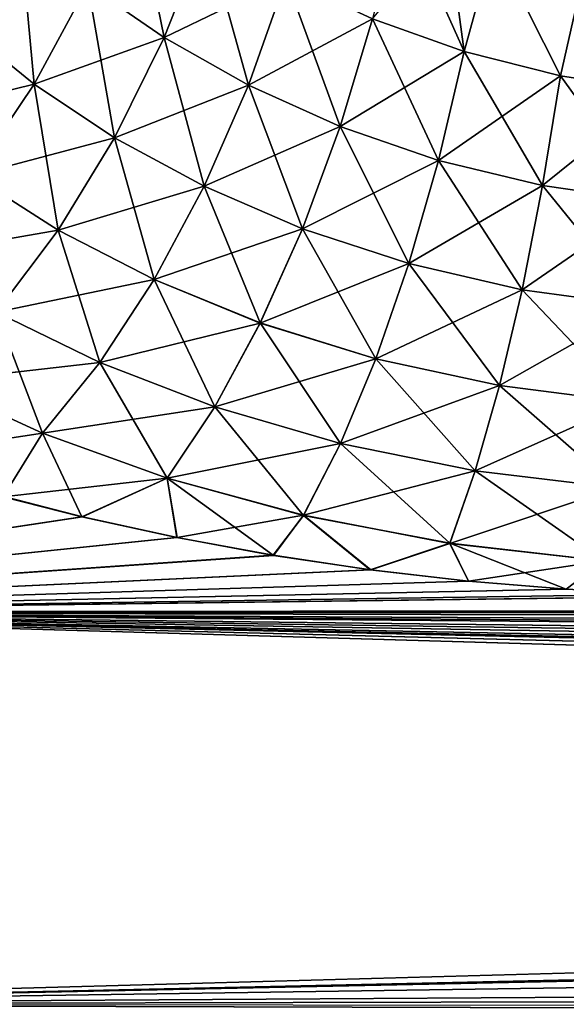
# Model space of a CAD drawing. Header units: metres. Extents: x -37.4 to 37.6, y -35 to 35.
# Tile 199 of 256: x -35.2 to -34, y 13.9 to 16. Entities that reach past the tile are written whole.
import ezdxf

# ---------------------------------------------------------------- set-up
doc = ezdxf.new("R2010")
doc.units = ezdxf.units.M
doc.layers.add('solid_506616_SW0001', color=7, linetype='CONTINUOUS')

msp = doc.modelspace()

# ---------------------------------------------------------------- linework, layer by layer
at = {"layer": 'solid_506616_SW0001'}
for points in [[(-35.179546, 16.189966, -128.666946), (-35.305302, 16.314333, -128.821793), (-35.297596, 15.983715, -128.653152)], [(-34.943596, 16.29067, -128.519669), (-35.036613, 16.071558, -128.522369), (-34.876675, 15.961366, -128.389938)], [(-34.789291, 16.182589, -128.399536), (-34.943596, 16.29067, -128.519669), (-34.876675, 15.961366, -128.389938)], [(-34.247616, 15.931926, -128.129395), (-34.380363, 16.228516, -128.198135), (-34.440029, 16.000813, -128.202545)], [(-34.247616, 15.931926, -128.129395), (-34.282669, 16.190596, -128.161224), (-34.380363, 16.228516, -128.198135)], [(-35.179554, 16.18996, -143.93306), (-35.036629, 16.071564, -144.077621), (-35.2976, 15.98371, -143.946854)], [(-35.179546, 16.189966, -128.666946), (-35.297596, 15.983715, -128.653152), (-35.149071, 15.863581, -128.494659)], [(-35.036613, 16.071558, -128.522369), (-35.179546, 16.189966, -128.666946), (-35.149071, 15.863581, -128.494659)], [(-34.789303, 16.182596, -144.200455), (-34.876686, 15.961379, -144.210052), (-35.036629, 16.071564, -144.077621)], [(-34.789303, 16.182596, -144.200455), (-34.62109, 16.085184, -144.306763), (-34.876686, 15.961379, -144.210052)], [(-34.789291, 16.182589, -128.399536), (-34.876675, 15.961366, -128.389938), (-34.700047, 15.86167, -128.271683)], [(-34.621086, 16.085194, -128.293228), (-34.789291, 16.182589, -128.399536), (-34.700047, 15.86167, -128.271683)], [(-34.440056, 16.000799, -144.397446), (-34.282402, 16.190489, -144.438873), (-34.24762, 15.931931, -144.470612)], [(-34.247616, 15.931926, -128.129395), (-34.185631, 16.158503, -128.130188), (-34.282669, 16.190596, -128.161224)], [(-34.24762, 15.931931, -144.470612), (-34.282402, 16.190489, -144.438873), (-34.185402, 16.158422, -144.469879)], [(-34.24762, 15.931931, -144.470612), (-34.185402, 16.158422, -144.469879), (-34.045769, 15.880781, -144.52446)], [(-34.045761, 15.880806, -128.075546), (-34.185631, 16.158503, -128.130188), (-34.247616, 15.931926, -128.129395)], [(-34.045761, 15.880806, -128.075546), (-33.994186, 16.110472, -128.084366), (-34.185631, 16.158503, -128.130188)], [(-34.045769, 15.880781, -144.52446), (-34.185402, 16.158422, -144.469879), (-33.994068, 16.110449, -144.515656)], [(-34.045769, 15.880781, -144.52446), (-33.994068, 16.110449, -144.515656), (-33.837181, 15.849221, -144.55748)], [(-33.837193, 15.849214, -128.042526), (-33.994186, 16.110472, -128.084366), (-34.045761, 15.880806, -128.075546)], [(-34.62109, 16.085184, -144.306763), (-34.70005, 15.861661, -144.328323), (-34.876686, 15.961379, -144.210052)], [(-34.62109, 16.085184, -144.306763), (-34.440056, 16.000799, -144.397446), (-34.70005, 15.861661, -144.328323)], [(-34.621086, 16.085194, -128.293228), (-34.700047, 15.86167, -128.271683), (-34.507729, 15.774943, -128.169922)], [(-34.440029, 16.000813, -128.202545), (-34.621086, 16.085194, -128.293228), (-34.507729, 15.774943, -128.169922)], [(-35.036629, 16.071564, -144.077621), (-35.14909, 15.863591, -144.105331), (-35.2976, 15.98371, -143.946854)], [(-35.036629, 16.071564, -144.077621), (-34.876686, 15.961379, -144.210052), (-35.14909, 15.863591, -144.105331)], [(-35.036613, 16.071558, -128.522369), (-35.149071, 15.863581, -128.494659), (-34.980854, 15.751387, -128.348434)], [(-34.876675, 15.961366, -128.389938), (-35.036613, 16.071558, -128.522369), (-34.980854, 15.751387, -128.348434)], [(-34.440056, 16.000799, -144.397446), (-34.507759, 15.774932, -144.430069), (-34.70005, 15.861661, -144.328323)], [(-34.440056, 16.000799, -144.397446), (-34.24762, 15.931931, -144.470612), (-34.507759, 15.774932, -144.430069)], [(-34.440029, 16.000813, -128.202545), (-34.507729, 15.774943, -128.169922), (-34.301334, 15.703894, -128.087219)], [(-34.247616, 15.931926, -128.129395), (-34.440029, 16.000813, -128.202545), (-34.301334, 15.703894, -128.087219)], [(-35.2976, 15.98371, -143.946854), (-35.14909, 15.863591, -144.105331), (-35.434666, 15.793699, -143.988968)], [(-35.149071, 15.863581, -128.494659), (-35.297596, 15.983715, -128.653152), (-35.278141, 15.671979, -128.437225)], [(-34.876686, 15.961379, -144.210052), (-34.980865, 15.751405, -144.251556), (-35.14909, 15.863591, -144.105331)], [(-34.876686, 15.961379, -144.210052), (-34.70005, 15.861661, -144.328323), (-34.980865, 15.751405, -144.251556)], [(-34.876675, 15.961366, -128.389938), (-34.980854, 15.751387, -128.348434), (-34.793076, 15.649508, -128.216949)], [(-34.700047, 15.86167, -128.271683), (-34.876675, 15.961366, -128.389938), (-34.793076, 15.649508, -128.216949)], [(-34.24762, 15.931931, -144.470612), (-34.301338, 15.703904, -144.512787), (-34.507759, 15.774932, -144.430069)], [(-34.24762, 15.931931, -144.470612), (-34.045769, 15.880781, -144.52446), (-34.301338, 15.703904, -144.512787)], [(-34.247616, 15.931926, -128.129395), (-34.301334, 15.703894, -128.087219), (-34.083084, 15.651011, -128.025955)], [(-34.045761, 15.880806, -128.075546), (-34.247616, 15.931926, -128.129395), (-34.083084, 15.651011, -128.025955)], [(-34.045769, 15.880781, -144.52446), (-34.083099, 15.650983, -144.574051), (-34.301338, 15.703904, -144.512787)], [(-34.045769, 15.880781, -144.52446), (-33.837181, 15.849221, -144.55748), (-34.083099, 15.650983, -144.574051)], [(-34.045761, 15.880806, -128.075546), (-34.083084, 15.651011, -128.025955), (-33.856346, 15.61824, -127.98822)], [(-33.837193, 15.849214, -128.042526), (-34.045761, 15.880806, -128.075546), (-33.856346, 15.61824, -127.98822)], [(-35.14909, 15.863591, -144.105331), (-35.27816, 15.671991, -144.16275), (-35.434666, 15.793699, -143.988968)], [(-35.14909, 15.863591, -144.105331), (-34.980865, 15.751405, -144.251556), (-35.27816, 15.671991, -144.16275)], [(-35.149071, 15.863581, -128.494659), (-35.278141, 15.671979, -128.437225), (-35.099201, 15.55794, -128.276062)], [(-34.980854, 15.751387, -128.348434), (-35.149071, 15.863581, -128.494659), (-35.099201, 15.55794, -128.276062)], [(-34.70005, 15.861661, -144.328323), (-34.793079, 15.6495, -144.383041), (-34.980865, 15.751405, -144.251556)], [(-34.70005, 15.861661, -144.328323), (-34.507759, 15.774932, -144.430069), (-34.793079, 15.6495, -144.383041)], [(-34.700047, 15.86167, -128.271683), (-34.793076, 15.649508, -128.216949), (-34.586723, 15.560555, -128.103134)], [(-34.507729, 15.774943, -128.169922), (-34.700047, 15.86167, -128.271683), (-34.586723, 15.560555, -128.103134)], [(-33.837181, 15.849221, -144.55748), (-33.856335, 15.618254, -144.611771), (-34.083099, 15.650983, -144.574051)], [(-34.507759, 15.774932, -144.430069), (-34.586758, 15.560544, -144.496857), (-34.793079, 15.6495, -144.383041)], [(-34.507759, 15.774932, -144.430069), (-34.301338, 15.703904, -144.512787), (-34.586758, 15.560544, -144.496857)], [(-34.507729, 15.774943, -128.169922), (-34.586723, 15.560555, -128.103134), (-34.363537, 15.487452, -128.010101)], [(-34.301334, 15.703894, -128.087219), (-34.507729, 15.774943, -128.169922), (-34.363537, 15.487452, -128.010101)], [(-34.980865, 15.751405, -144.251556), (-35.099213, 15.557962, -144.323929), (-35.27816, 15.671991, -144.16275)], [(-34.980865, 15.751405, -144.251556), (-34.793079, 15.6495, -144.383041), (-35.099213, 15.557962, -144.323929)], [(-34.980854, 15.751387, -128.348434), (-35.099201, 15.55794, -128.276062), (-34.897835, 15.45405, -128.130447)], [(-34.793076, 15.649508, -128.216949), (-34.980854, 15.751387, -128.348434), (-34.897835, 15.45405, -128.130447)], [(-34.301338, 15.703904, -144.512787), (-34.363537, 15.487467, -144.58989), (-34.586758, 15.560544, -144.496857)], [(-34.301338, 15.703904, -144.512787), (-34.083099, 15.650983, -144.574051), (-34.363537, 15.487467, -144.58989)], [(-34.301334, 15.703894, -128.087219), (-34.363537, 15.487452, -128.010101), (-34.126068, 15.432896, -127.940895)], [(-34.083084, 15.651011, -128.025955), (-34.301334, 15.703894, -128.087219), (-34.126068, 15.432896, -127.940895)], [(-35.27816, 15.671991, -144.16275), (-35.099213, 15.557962, -144.323929), (-35.420593, 15.501592, -144.248459)], [(-35.099201, 15.55794, -128.276062), (-35.278141, 15.671979, -128.437225), (-35.228741, 15.385897, -128.174637)], [(-34.793079, 15.6495, -144.383041), (-34.897835, 15.454041, -144.469559), (-35.099213, 15.557962, -144.323929)], [(-34.793076, 15.649508, -128.216949), (-34.897835, 15.45405, -128.130447), (-34.675018, 15.363046, -128.003845)], [(-34.793079, 15.6495, -144.383041), (-34.586758, 15.560544, -144.496857), (-34.897835, 15.454041, -144.469559)], [(-34.586723, 15.560555, -128.103134), (-34.793076, 15.649508, -128.216949), (-34.675018, 15.363046, -128.003845)], [(-34.083099, 15.650983, -144.574051), (-34.126087, 15.432864, -144.659119), (-34.363537, 15.487467, -144.58989)], [(-34.083099, 15.650983, -144.574051), (-33.856335, 15.618254, -144.611771), (-34.126087, 15.432864, -144.659119)], [(-34.083084, 15.651011, -128.025955), (-34.126068, 15.432896, -127.940895), (-33.87833, 15.399006, -127.898117)], [(-33.856346, 15.61824, -127.98822), (-34.083084, 15.651011, -128.025955), (-33.87833, 15.399006, -127.898117)], [(-33.856335, 15.618254, -144.611771), (-33.878323, 15.399025, -144.701874), (-34.126087, 15.432864, -144.659119)], [(-34.586758, 15.560544, -144.496857), (-34.67506, 15.363036, -144.596146), (-34.897835, 15.454041, -144.469559)], [(-34.586758, 15.560544, -144.496857), (-34.363537, 15.487467, -144.58989), (-34.67506, 15.363036, -144.596146)], [(-34.586723, 15.560555, -128.103134), (-34.675018, 15.363046, -128.003845), (-34.432659, 15.288051, -127.899994)], [(-34.363537, 15.487452, -128.010101), (-34.586723, 15.560555, -128.103134), (-34.432659, 15.288051, -127.899994)], [(-35.099213, 15.557962, -144.323929), (-35.228756, 15.385923, -144.425354), (-35.420593, 15.501592, -144.248459)], [(-35.099213, 15.557962, -144.323929), (-34.897835, 15.454041, -144.469559), (-35.228756, 15.385923, -144.425354)], [(-35.099201, 15.55794, -128.276062), (-35.228741, 15.385897, -128.174637), (-35.011681, 15.280218, -128.014328)], [(-34.897835, 15.45405, -128.130447), (-35.099201, 15.55794, -128.276062), (-35.011681, 15.280218, -128.014328)], [(-34.363537, 15.487467, -144.58989), (-34.432659, 15.28807, -144.700012), (-34.67506, 15.363036, -144.596146)], [(-34.363537, 15.487467, -144.58989), (-34.126087, 15.432864, -144.659119), (-34.432659, 15.28807, -144.700012)], [(-34.363537, 15.487452, -128.010101), (-34.432659, 15.288051, -127.899994), (-34.173637, 15.231953, -127.822495)], [(-34.126068, 15.432896, -127.940895), (-34.363537, 15.487452, -128.010101), (-34.173637, 15.231953, -127.822495)], [(-34.897835, 15.454041, -144.469559), (-35.011684, 15.28021, -144.585663), (-35.228756, 15.385923, -144.425354)], [(-34.897835, 15.454041, -144.469559), (-34.67506, 15.363036, -144.596146), (-35.011684, 15.28021, -144.585663)], [(-34.897835, 15.45405, -128.130447), (-35.011681, 15.280218, -128.014328), (-34.770397, 15.187389, -127.87458)], [(-34.675018, 15.363046, -128.003845), (-34.897835, 15.45405, -128.130447), (-34.770397, 15.187389, -127.87458)], [(-34.126087, 15.432864, -144.659119), (-34.173656, 15.231918, -144.777512), (-34.432659, 15.28807, -144.700012)], [(-34.126087, 15.432864, -144.659119), (-33.878323, 15.399025, -144.701874), (-34.173656, 15.231918, -144.777512)], [(-34.126068, 15.432896, -127.940895), (-34.173637, 15.231953, -127.822495), (-33.902596, 15.197033, -127.774498)], [(-33.87833, 15.399006, -127.898117), (-34.126068, 15.432896, -127.940895), (-33.902596, 15.197033, -127.774498)], [(-33.878323, 15.399025, -144.701874), (-33.902584, 15.197057, -144.8255), (-34.173656, 15.231918, -144.777512)], [(-35.228756, 15.385923, -144.425354), (-35.011684, 15.28021, -144.585663), (-35.366222, 15.239619, -144.553253)], [(-35.228741, 15.385897, -128.174637), (-35.366211, 15.23959, -128.046722), (-35.131752, 15.132389, -127.871529)], [(-35.011681, 15.280218, -128.014328), (-35.228741, 15.385897, -128.174637), (-35.131752, 15.132389, -127.871529)], [(-34.67506, 15.363036, -144.596146), (-34.770443, 15.187381, -144.725418), (-35.011684, 15.28021, -144.585663)], [(-34.67506, 15.363036, -144.596146), (-34.432659, 15.28807, -144.700012), (-34.770443, 15.187381, -144.725418)], [(-34.675018, 15.363046, -128.003845), (-34.770397, 15.187389, -127.87458), (-34.506958, 15.110712, -127.759659)], [(-34.432659, 15.288051, -127.899994), (-34.675018, 15.363046, -128.003845), (-34.506958, 15.110712, -127.759659)], [(-35.011684, 15.28021, -144.585663), (-35.131756, 15.132381, -144.72847), (-35.366222, 15.239619, -144.553253)], [(-35.011684, 15.28021, -144.585663), (-34.770443, 15.187381, -144.725418), (-35.131756, 15.132381, -144.72847)], [(-35.011681, 15.280218, -128.014328), (-35.131752, 15.132389, -127.871529), (-34.870457, 15.038011, -127.718575)], [(-34.770397, 15.187389, -127.87458), (-35.011681, 15.280218, -128.014328), (-34.870457, 15.038011, -127.718575)], [(-34.432659, 15.28807, -144.700012), (-34.506958, 15.110735, -144.840332), (-34.770443, 15.187381, -144.725418)], [(-34.432659, 15.28807, -144.700012), (-34.173656, 15.231918, -144.777512), (-34.506958, 15.110735, -144.840332)], [(-34.432659, 15.288051, -127.899994), (-34.506958, 15.110712, -127.759659), (-34.224583, 15.053243, -127.673737)], [(-34.173637, 15.231953, -127.822495), (-34.432659, 15.288051, -127.899994), (-34.224583, 15.053243, -127.673737)], [(-35.131752, 15.132389, -127.871529), (-35.366211, 15.23959, -128.046722), (-35.430302, 15.086758, -127.832367)], [(-35.430294, 15.086777, -144.767624), (-35.366222, 15.239619, -144.553253), (-35.131756, 15.132381, -144.72847)], [(-34.173656, 15.231918, -144.777512), (-34.224606, 15.053206, -144.92627), (-34.506958, 15.110735, -144.840332)], [(-34.173656, 15.231918, -144.777512), (-33.902584, 15.197057, -144.8255), (-34.224606, 15.053206, -144.92627)], [(-34.173637, 15.231953, -127.822495), (-34.224583, 15.053243, -127.673737), (-33.928524, 15.017406, -127.620468)], [(-33.902596, 15.197033, -127.774498), (-34.173637, 15.231953, -127.822495), (-33.928524, 15.017406, -127.620468)], [(-33.902584, 15.197057, -144.8255), (-33.928516, 15.017435, -144.979523), (-34.224606, 15.053206, -144.92627)], [(-34.770443, 15.187381, -144.725418), (-34.870506, 15.038001, -144.881424), (-35.131756, 15.132381, -144.72847)], [(-34.770443, 15.187381, -144.725418), (-34.506958, 15.110735, -144.840332), (-34.870506, 15.038001, -144.881424)], [(-34.770397, 15.187389, -127.87458), (-34.870457, 15.038011, -127.718575), (-34.584568, 14.959902, -127.592636)], [(-34.506958, 15.110712, -127.759659), (-34.770397, 15.187389, -127.87458), (-34.584568, 14.959902, -127.592636)], [(-35.131752, 15.132389, -127.871529), (-35.430302, 15.086758, -127.832367), (-35.213886, 14.998962, -127.679031)], [(-35.430294, 15.086777, -144.767624), (-35.131756, 15.132381, -144.72847), (-35.213913, 14.998965, -144.920959)], [(-35.131756, 15.132381, -144.72847), (-34.870506, 15.038001, -144.881424), (-35.213913, 14.998965, -144.920959)], [(-35.131752, 15.132389, -127.871529), (-35.213886, 14.998962, -127.679031), (-35.048931, 14.957074, -127.60656)], [(-34.870457, 15.038011, -127.718575), (-35.131752, 15.132389, -127.871529), (-35.048931, 14.957074, -127.60656)], [(-34.506958, 15.110735, -144.840332), (-34.584568, 14.959929, -145.007355), (-34.870506, 15.038001, -144.881424)], [(-34.506958, 15.110735, -144.840332), (-34.224606, 15.053206, -144.92627), (-34.584568, 14.959929, -145.007355)], [(-34.506958, 15.110712, -127.759659), (-34.584568, 14.959902, -127.592636), (-34.27763, 14.901267, -127.498383)], [(-34.224583, 15.053243, -127.673737), (-34.506958, 15.110712, -127.759659), (-34.27763, 14.901267, -127.498383)], [(-34.224606, 15.053206, -144.92627), (-34.277657, 14.901228, -145.101624), (-34.584568, 14.959929, -145.007355)], [(-34.224606, 15.053206, -144.92627), (-33.928516, 15.017435, -144.979523), (-34.277657, 14.901228, -145.101624)], [(-34.224583, 15.053243, -127.673737), (-34.27763, 14.901267, -127.498383), (-33.955471, 14.86465, -127.439903)], [(-33.928524, 15.017406, -127.620468), (-34.224583, 15.053243, -127.673737), (-33.955471, 14.86465, -127.439903)], [(-34.870506, 15.038001, -144.881424), (-35.047798, 14.956792, -144.993927), (-35.213913, 14.998965, -144.920959)], [(-34.870457, 15.038011, -127.718575), (-35.048931, 14.957074, -127.60656), (-34.850216, 14.913374, -127.531807)], [(-34.870506, 15.038001, -144.881424), (-34.849121, 14.913145, -145.068588), (-35.047798, 14.956792, -144.993927)], [(-34.870506, 15.038001, -144.881424), (-34.584568, 14.959929, -145.007355), (-34.849121, 14.913145, -145.068588)], [(-34.870457, 15.038011, -127.718575), (-34.850216, 14.913374, -127.531807), (-34.648098, 14.876097, -127.468704)], [(-34.584568, 14.959902, -127.592636), (-34.870457, 15.038011, -127.718575), (-34.648098, 14.876097, -127.468704)], [(-36.375, 14.75635, -145.329956), (-35.242577, 15.006768, -144.907379), (-35.047798, 14.956792, -144.993927)], [(-35.242577, 15.006768, -144.907379), (-35.213913, 14.998965, -144.920959), (-35.047798, 14.956792, -144.993927)], [(-33.928516, 15.017435, -144.979523), (-33.955463, 14.864683, -145.160095), (-34.277657, 14.901228, -145.101624)], [(-35.048931, 14.957074, -127.60656), (-35.213886, 14.998962, -127.679031), (-36.375, 14.756353, -127.27005)], [(-34.850216, 14.913374, -127.531807), (-35.048931, 14.957074, -127.60656), (-36.375, 14.756353, -127.27005)], [(-36.375, 14.75635, -145.329956), (-35.047798, 14.956792, -144.993927), (-34.849121, 14.913145, -145.068588)], [(-34.584568, 14.959929, -145.007355), (-34.647114, 14.87594, -145.131561), (-34.849121, 14.913145, -145.068588)], [(-34.584568, 14.959902, -127.592636), (-34.648098, 14.876097, -127.468704), (-34.444401, 14.845561, -127.417473)], [(-34.584568, 14.959929, -145.007355), (-34.443615, 14.845458, -145.182709), (-34.647114, 14.87594, -145.131561)], [(-34.584568, 14.959929, -145.007355), (-34.277657, 14.901228, -145.101624), (-34.443615, 14.845458, -145.182709)], [(-34.27763, 14.901267, -127.498383), (-34.584568, 14.959902, -127.592636), (-34.444401, 14.845561, -127.417473)], [(-34.648098, 14.876097, -127.468704), (-34.850216, 14.913374, -127.531807), (-36.375, 14.756353, -127.27005)], [(-36.375, 14.75635, -145.329956), (-34.849121, 14.913145, -145.068588), (-34.647114, 14.87594, -145.131561)], [(-34.27763, 14.901267, -127.498383), (-34.444401, 14.845561, -127.417473), (-34.238785, 14.821845, -127.377953)], [(-34.277657, 14.901228, -145.101624), (-34.238262, 14.821783, -145.222153), (-34.443615, 14.845458, -145.182709)], [(-34.277657, 14.901228, -145.101624), (-33.955463, 14.864683, -145.160095), (-34.238262, 14.821783, -145.222153)], [(-34.27763, 14.901267, -127.498383), (-34.238785, 14.821845, -127.377953), (-34.033649, 14.804911, -127.349884)], [(-33.955471, 14.86465, -127.439903), (-34.27763, 14.901267, -127.498383), (-34.033649, 14.804911, -127.349884)], [(-34.444401, 14.845561, -127.417473), (-34.648098, 14.876097, -127.468704), (-36.375, 14.756353, -127.27005)], [(-36.375, 14.75635, -145.329956), (-34.647114, 14.87594, -145.131561), (-34.443615, 14.845458, -145.182709)], [(-33.955463, 14.864683, -145.160095), (-34.033352, 14.80488, -145.250168), (-34.238262, 14.821783, -145.222153)], [(-33.955471, 14.86465, -127.439903), (-34.033649, 14.804911, -127.349884), (-33.82917, 14.794816, -127.333206)], [(-34.238785, 14.821845, -127.377953), (-34.444401, 14.845561, -127.417473), (-36.375, 14.756353, -127.27005)], [(-36.375, 14.75635, -145.329956), (-34.443615, 14.845458, -145.182709), (-34.238262, 14.821783, -145.222153)], [(-34.033649, 14.804911, -127.349884), (-34.238785, 14.821845, -127.377953), (-36.375, 14.756353, -127.27005)], [(-36.375, 14.75635, -145.329956), (-34.238262, 14.821783, -145.222153), (-34.033352, 14.80488, -145.250168)], [(-33.82917, 14.794816, -127.333206), (-34.033649, 14.804911, -127.349884), (-36.375, 14.756353, -127.27005)], [(-36.375, 14.75635, -145.329956), (-34.033352, 14.80488, -145.250168), (-33.829041, 14.794806, -145.266815)], [(-33.625, 14.791615, -127.327927), (-33.82917, 14.794816, -127.333206), (-36.375, 14.756353, -127.27005)], [(-36.375, 14.75635, -145.329956), (-33.829041, 14.794806, -145.266815), (-33.625, 14.791615, -145.272079)], [(-12.078427, 14.791615, -127.327927), (-36.375, 14.756353, -127.27005), (-7.29294, 14.75095, -127.261223)], [(-12.078427, 14.791615, -127.327927), (-33.625, 14.791615, -127.327927), (-36.375, 14.756353, -127.27005)], [(-8.989904, 14.769318, -145.308731), (-36.375, 14.75635, -145.329956), (-33.625, 14.791615, -145.272079)], [(-8.989904, 14.769318, -145.308731), (-9.123505, 14.698009, -145.424606), (-36.375, 14.75635, -145.329956)], [(-36.375, 14.756353, -127.27005), (-36.375, 13.935053, -126.047958), (-7.29294, 14.75095, -127.261223)], [(-10.04161, 13.993785, -146.471725), (-36.375, 13.935046, -146.552048), (-36.375, 14.75635, -145.329956)], [(-9.95612, 14.079544, -146.352676), (-10.04161, 13.993785, -146.471725), (-36.375, 14.75635, -145.329956)], [(-9.870127, 14.160973, -146.237656), (-9.95612, 14.079544, -146.352676), (-36.375, 14.75635, -145.329956)], [(-9.838759, 14.189616, -146.196701), (-9.870127, 14.160973, -146.237656), (-36.375, 14.75635, -145.329956)], [(-9.784248, 14.237877, -146.127151), (-9.838759, 14.189616, -146.196701), (-36.375, 14.75635, -145.329956)], [(-9.697578, 14.31046, -146.021149), (-9.784248, 14.237877, -146.127151), (-36.375, 14.75635, -145.329956)], [(-9.610204, 14.379109, -145.919312), (-9.697578, 14.31046, -146.021149), (-36.375, 14.75635, -145.329956)], [(-9.522358, 14.444195, -145.821304), (-9.610204, 14.379109, -145.919312), (-36.375, 14.75635, -145.329956)], [(-9.39019, 14.535883, -145.680725), (-9.522358, 14.444195, -145.821304), (-36.375, 14.75635, -145.329956)], [(-9.336736, 14.5708, -145.626404), (-9.39019, 14.535883, -145.680725), (-36.375, 14.75635, -145.329956)], [(-9.257171, 14.620405, -145.548447), (-9.336736, 14.5708, -145.626404), (-36.375, 14.75635, -145.329956)], [(-9.123505, 14.698009, -145.424606), (-9.257171, 14.620405, -145.548447), (-36.375, 14.75635, -145.329956)], [(-36.375, 13.935053, -126.047958), (-7.759705, 14.558619, -126.954597), (-7.29294, 14.75095, -127.261223)], [(-36.375, 13.935053, -126.047958), (-7.84606, 14.521481, -126.896988), (-7.759705, 14.558619, -126.954597)], [(-36.375, 13.935053, -126.047958), (-8.237499, 14.346546, -126.632187), (-7.84606, 14.521481, -126.896988)], [(-36.375, 13.935053, -126.047958), (-8.727016, 14.111446, -126.292152), (-8.237499, 14.346546, -126.632187)], [(-36.375, 13.935053, -126.047958), (-9.23417, 13.848979, -125.931984), (-8.727016, 14.111446, -126.292152)], [(-10.04161, 13.993785, -146.471725), (-10.12559, 13.903941, -146.594193), (-36.375, 13.935046, -146.552048)], [(-36.375, 13.935053, -126.047958), (-36.375, 13.012806, -124.900139), (-9.23417, 13.848979, -125.931984)]]:
    msp.add_3dface(points, dxfattribs=at)

doc.saveas('drawing.dxf')
